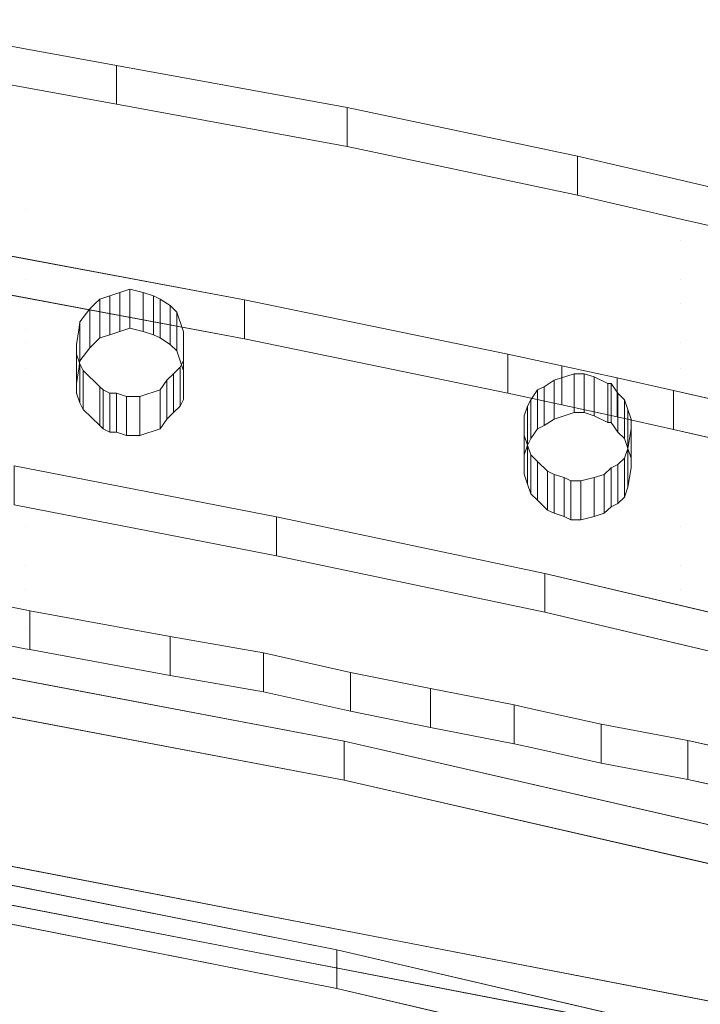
# Model space of a CAD drawing. Header units: millimetres. Extents: x -211 to 218, y -248 to 286.
# Tile 184 of 214: x 109 to 134, y 230 to 266. Entities that reach past the tile are written whole.
import ezdxf

# ---------------------------------------------------------------- set-up
doc = ezdxf.new("R2010")
doc.units = ezdxf.units.MM
doc.header["$LTSCALE"] = 25.4
doc.layers.add('None', color=7, linetype='Continuous', lineweight=9)

msp = doc.modelspace()

# ---------------------------------------------------------------- linework, layer by layer
at = {"layer": 'None', "color": 7, "linetype": 'Continuous', "lineweight": 9}
for points, invisible_edges in [([(189.18, 284.524, -413.653), (189.022, 284.523, -413.686), (107.238, 145.539, -39.513)], 10), ([(107.238, 145.539, -39.513), (107.238, 140.472, -25.177), (189.18, 284.524, -413.653)], 10), ([(192.074, 284.056, -413.215), (189.18, 284.524, -413.653), (107.238, 140.472, -25.177)], 10), ([(189.022, 284.523, -413.686), (186.282, 284.507, -414.27), (107.238, 145.539, -39.513)], 10), ([(107.238, 146.795, -43.067), (186.282, 284.507, -414.27), (183.467, 284.007, -415.049)], 9), ([(107.238, 146.795, -43.067), (107.238, 145.539, -39.513), (186.282, 284.507, -414.27)], 10), ([(102.315, 145.106, -43.776), (105.055, 146.238, -43.301), (183.467, 284.007, -415.049), (183.419, 283.989, -415.066)], 10), ([(102.315, 145.106, -43.776), (183.419, 283.989, -415.066), (182.476, 283.644, -415.393)], 9), ([(183.467, 284.007, -415.049), (105.055, 146.238, -43.301), (107.238, 146.795, -43.067)], 9), ([(107.238, 140.472, -25.177), (109.419, 138.834, -21.355), (192.074, 284.056, -413.215)], 11), ([(194.371, 283.288, -413.016), (192.074, 284.056, -413.215), (109.419, 138.834, -21.355)], 10), ([(182.476, 283.644, -415.393), (180.821, 283.039, -415.966), (102.315, 145.106, -43.776)], 10), ([(109.419, 138.834, -21.355), (109.604, 138.772, -21.339), (194.874, 283.119, -412.972), (194.371, 283.288, -413.016)], 10), ([(180.718, 282.978, -416.01), (95.769, 136.409, -25.133), (101.238, 144.504, -44.029)], 11), ([(180.718, 282.978, -416.01), (178.424, 281.631, -416.993), (95.769, 136.409, -25.133)], 10), ([(101.238, 144.504, -44.029), (180.821, 283.039, -415.966), (180.718, 282.978, -416.01)], 9), ([(101.238, 144.504, -44.029), (102.315, 145.106, -43.776), (180.821, 283.039, -415.966)], 10), ([(109.604, 138.772, -21.339), (112.22, 137.897, -21.111), (194.874, 283.119, -412.972)], 10), ([(196.82, 282.097, -412.941), (194.874, 283.119, -412.972), (112.22, 137.897, -21.111)], 10), ([(112.22, 137.897, -21.111), (114.511, 136.693, -21.074), (197.497, 281.741, -412.93), (196.82, 282.097, -412.941)], 10), ([(178.424, 281.631, -416.993), (178.227, 281.46, -417.098), (93.694, 134.606, -26.239), (93.819, 134.714, -26.172)], 10), ([(178.227, 281.46, -417.098), (176.349, 279.828, -418.099), (93.694, 134.606, -26.239)], 10), ([(178.424, 281.631, -416.993), (93.819, 134.714, -26.172), (93.865, 134.754, -26.148)], 9), ([(93.865, 134.754, -26.148), (95.769, 136.409, -25.133), (178.424, 281.631, -416.993)], 10), ([(114.511, 136.693, -21.074), (114.842, 136.519, -21.069), (197.497, 281.741, -412.93)], 10), ([(199.067, 280.561, -413.036), (197.497, 281.741, -412.93), (114.842, 136.519, -21.069), (116.677, 135.139, -21.193)], 10), ([(116.677, 135.139, -21.193), (117.208, 134.741, -21.229), (199.862, 279.963, -413.09), (199.067, 280.561, -413.036)], 10), ([(92.004, 132.461, -27.39), (93.694, 134.606, -26.239), (176.349, 279.828, -418.099), (176.255, 279.708, -418.163)], 10), ([(176.255, 279.708, -418.163), (176.065, 279.468, -418.293), (92.004, 132.461, -27.39)], 10), ([(201.072, 278.701, -413.302), (199.862, 279.963, -413.09), (117.208, 134.741, -21.229), (118.607, 133.281, -21.475)], 10), ([(176.065, 279.468, -418.293), (174.659, 277.683, -419.251), (92.004, 132.461, -27.39)], 10), ([(118.607, 133.281, -21.475), (119.244, 132.617, -21.586), (201.898, 277.84, -413.447), (201.072, 278.701, -413.302)], 10), ([(202.789, 276.537, -413.742), (201.898, 277.84, -413.447), (119.244, 132.617, -21.586), (120.256, 131.138, -21.921)], 10), ([(174.659, 277.683, -419.251), (174.343, 277.072, -419.544), (90.751, 130.04, -28.551), (90.766, 130.07, -28.537)], 10), ([(90.766, 130.07, -28.537), (92.004, 132.461, -27.39), (174.659, 277.683, -419.251)], 10), ([(174.343, 277.072, -419.544), (173.405, 275.262, -420.412), (90.751, 130.04, -28.551)], 10), ([(120.256, 131.138, -21.921), (120.888, 130.213, -22.131), (203.543, 275.435, -413.991), (202.789, 276.537, -413.742)], 10), ([(204.159, 274.098, -414.357), (203.543, 275.435, -413.991), (120.888, 130.213, -22.131)], 10), ([(90.435, 128.977, -29.012), (90.751, 130.04, -28.551), (173.405, 275.262, -420.412), (173.143, 274.378, -420.795)], 10), ([(89.972, 127.417, -29.688), (90.435, 128.977, -29.012), (173.143, 274.378, -420.795), (173.021, 273.967, -420.973)], 10), ([(173.021, 273.967, -420.973), (172.626, 272.639, -421.549), (89.972, 127.417, -29.688)], 10), ([(120.888, 130.213, -22.131), (121.027, 129.912, -22.213), (204.746, 272.823, -414.705), (204.159, 274.098, -414.357)], 10), ([(204.746, 272.823, -414.705), (121.027, 129.912, -22.213), (121.569, 128.735, -22.535)], 9), ([(121.569, 128.735, -22.535), (122.092, 127.601, -22.845), (204.746, 272.823, -414.705)], 10), ([(205.116, 271.427, -415.145), (204.746, 272.823, -414.705), (122.092, 127.601, -22.845), (122.485, 126.115, -23.313)], 10), ([(89.97, 127.399, -29.695), (89.972, 127.417, -29.688), (172.626, 272.639, -421.549), (172.511, 271.511, -421.991)], 10), ([(172.511, 271.511, -421.991), (172.345, 269.893, -422.626), (89.691, 124.67, -30.765), (89.97, 127.399, -29.695)], 10), ([(205.325, 270.639, -415.393), (205.116, 271.427, -415.145), (122.485, 126.115, -23.313)], 10), ([(122.485, 126.115, -23.313), (122.817, 124.861, -23.707), (205.472, 270.083, -415.568), (205.325, 270.639, -415.393)], 10), ([(89.915, 121.909, -31.741), (89.691, 124.67, -30.765), (172.345, 269.893, -422.626)], 10), ([(172.345, 269.893, -422.626), (172.45, 268.6, -423.083), (89.917, 121.885, -31.75), (89.915, 121.909, -31.741)], 10), ([(205.593, 268.59, -416.096), (205.472, 270.083, -415.568), (122.817, 124.861, -23.707), (122.941, 123.337, -24.246)], 10), ([(172.45, 268.6, -423.083), (172.571, 267.107, -423.61), (89.917, 121.885, -31.75)], 10), ([(122.941, 123.337, -24.246), (123.043, 122.075, -24.692), (205.698, 267.297, -416.553), (205.593, 268.59, -416.096)], 10), ([(89.993, 121.596, -31.841), (89.917, 121.885, -31.75), (172.571, 267.107, -423.61), (172.685, 266.679, -423.745)], 10), ([(205.532, 265.679, -417.187), (205.698, 267.297, -416.553), (123.043, 122.075, -24.692), (122.953, 121.193, -25.038)], 10), ([(172.685, 266.679, -423.745), (172.927, 265.763, -424.034), (89.993, 121.596, -31.841)], 10), ([(101.43, 260.812, 331.301), (107.13, 260.812, 331.301), (109.006, 265.23, 330.22), (103.903, 266.164, 329.991)], 10), ([(109.006, 263.804, 324.392), (103.903, 264.738, 324.163), (103.903, 266.164, 329.991), (109.006, 265.23, 330.22)], 8), ([(90.604, 119.289, -32.567), (89.993, 121.596, -31.841), (172.927, 265.763, -424.034)], 10), ([(172.927, 265.763, -424.034), (173.297, 264.366, -424.473), (90.642, 119.144, -32.612), (90.604, 119.289, -32.567)], 10), ([(205.417, 264.551, -417.63), (205.532, 265.679, -417.187), (122.953, 121.193, -25.038), (122.881, 120.491, -25.313)], 10), ([(107.13, 260.812, 331.301), (107.13, 259.325, 331.665), (109.006, 259.325, 331.665), (109.006, 265.23, 330.22)], 14), ([(112.351, 264.618, 330.37), (109.006, 265.23, 330.22), (109.006, 259.325, 331.665)], 10), ([(109.006, 265.23, 330.22), (112.351, 264.618, 330.37), (112.351, 263.192, 324.542), (109.006, 263.804, 324.392)], 8), ([(103.903, 264.738, 324.163), (109.006, 263.804, 324.392), (107.13, 259.386, 325.473), (101.43, 259.386, 325.473)], 10), ([(129.249, 261.288, 331.185), (120.8, 263.072, 330.748), (112.351, 264.618, 330.37), (109.006, 259.325, 331.665)], 12), ([(205.051, 263.318, -418.164), (205.417, 264.551, -417.63), (122.762, 119.329, -25.769)], 10), ([(122.881, 120.491, -25.313), (122.762, 119.329, -25.769), (205.417, 264.551, -417.63)], 10), ([(91.846, 116.532, -33.327), (90.642, 119.144, -32.612), (173.297, 264.366, -424.473), (173.884, 263.091, -424.822)], 10), ([(109.006, 263.804, 324.392), (109.006, 257.899, 325.837), (107.13, 257.899, 325.837), (107.13, 259.386, 325.473)], 11), ([(109.006, 257.899, 325.837), (109.006, 263.804, 324.392), (112.351, 263.192, 324.542)], 9), ([(173.884, 263.091, -424.822), (174.5, 261.754, -425.187), (91.846, 116.532, -33.327)], 10), ([(109.006, 257.899, 325.837), (112.351, 263.192, 324.542), (120.8, 261.646, 324.92), (129.249, 259.862, 325.356)], 9), ([(122.762, 119.329, -25.769), (122.275, 117.686, -26.481), (204.901, 262.812, -418.383), (205.051, 263.318, -418.164)], 10), ([(122.275, 117.686, -26.481), (121.983, 116.705, -26.906), (204.638, 261.927, -418.766), (204.901, 262.812, -418.383)], 10), ([(93.135, 114.648, -33.753), (91.846, 116.532, -33.327), (174.5, 261.754, -425.187), (175.254, 260.652, -425.437)], 10), ([(203.701, 260.117, -419.635), (204.638, 261.927, -418.766), (121.983, 116.705, -26.906), (121.123, 115.043, -27.703)], 10), ([(109.006, 259.325, 331.665), (133.036, 259.325, 331.665), (133.036, 260.41, 331.399), (129.249, 261.288, 331.185)], 11), ([(133.036, 258.984, 325.571), (129.249, 259.862, 325.356), (129.249, 261.288, 331.185), (133.036, 260.41, 331.399)], 8), ([(175.254, 260.652, -425.437), (176.145, 259.35, -425.731), (93.49, 114.128, -33.871), (93.135, 114.648, -33.753)], 10), ([(133.036, 260.41, 331.399), (133.036, 259.325, 331.665), (137.716, 259.325, 331.665)], 3), ([(137.716, 257.899, 325.837), (133.036, 258.984, 325.571), (133.036, 260.41, 331.399), (137.716, 259.325, 331.665)], 10), ([(129.249, 259.862, 325.356), (133.036, 258.984, 325.571), (133.036, 257.899, 325.837), (109.006, 257.899, 325.837)], 14), ([(121.123, 115.043, -27.703), (120.865, 114.546, -27.942), (203.384, 259.506, -419.928), (203.701, 260.117, -419.635)], 10), ([(201.978, 257.722, -420.886), (203.384, 259.506, -419.928), (120.73, 114.284, -28.067), (119.467, 112.682, -28.928)], 10), ([(120.865, 114.546, -27.942), (120.73, 114.284, -28.067), (203.384, 259.506, -419.928)], 10), ([(93.49, 114.128, -33.871), (176.145, 259.35, -425.731), (135.413, 183.258, -225.354), (112.13, 142.35, -114.971)], 11), ([(107.13, 258.196, 331.941), (109.006, 258.196, 331.941), (109.006, 259.325, 331.665), (107.13, 259.325, 331.665)], 7), ([(109.006, 258.196, 331.941), (133.036, 258.196, 331.941), (133.036, 259.325, 331.665), (109.006, 259.325, 331.665)], 15), ([(133.036, 258.196, 331.941), (142.314, 258.196, 331.941), (142.314, 258.259, 331.926), (137.716, 259.325, 331.665)], 11), ([(137.716, 259.325, 331.665), (133.036, 259.325, 331.665), (133.036, 258.196, 331.941)], 11), ([(137.716, 257.899, 325.837), (133.036, 257.899, 325.837), (133.036, 258.984, 325.571)], 3), ([(107.13, 255.876, 332.509), (109.006, 255.876, 332.509), (109.006, 258.196, 331.941), (107.13, 258.196, 331.941)], 7), ([(133.036, 258.196, 331.941), (109.006, 258.196, 331.941), (112.841, 256.412, 332.378), (113.331, 256.293, 332.407)], 11), ([(109.006, 258.196, 331.941), (111.739, 256.055, 332.465), (112.106, 256.174, 332.436)], 9), ([(109.006, 258.196, 331.941), (109.006, 255.876, 332.509), (111.556, 255.876, 332.509), (111.739, 256.055, 332.465)], 11), ([(112.106, 256.174, 332.436), (112.474, 256.293, 332.407), (112.841, 256.412, 332.378), (109.006, 258.196, 331.941)], 12), ([(113.331, 256.293, 332.407), (113.698, 256.174, 332.436), (133.036, 258.196, 331.941)], 10), ([(133.036, 258.196, 331.941), (113.698, 256.174, 332.436), (113.943, 256.055, 332.465)], 9), ([(113.943, 256.055, 332.465), (114.219, 255.876, 332.509), (133.036, 255.876, 332.509), (133.036, 258.196, 331.941)], 14), ([(133.036, 255.876, 332.509), (142.314, 255.876, 332.509), (142.314, 258.196, 331.941), (133.036, 258.196, 331.941)], 15), ([(107.127, 247.933, 298.347), (117.041, 256.021, 296.368), (107.527, 257.805, 295.932)], 9), ([(107.13, 257.899, 325.837), (109.006, 257.899, 325.837), (109.006, 256.77, 326.113), (107.13, 256.77, 326.113)], 7), ([(109.006, 257.899, 325.837), (133.036, 257.899, 325.837), (133.036, 256.77, 326.113), (109.006, 256.77, 326.113)], 15), ([(201.849, 257.558, -420.974), (201.978, 257.722, -420.886), (119.467, 112.682, -28.928)], 10), ([(133.036, 256.77, 326.113), (133.036, 257.899, 325.837), (137.716, 257.899, 325.837)], 11), ([(137.716, 257.899, 325.837), (142.314, 256.833, 326.097), (142.314, 256.77, 326.113), (133.036, 256.77, 326.113)], 14), ([(199.816, 255.73, -422.08), (201.694, 257.362, -421.079), (119.04, 112.14, -29.218), (117.385, 110.701, -30.101)], 10), ([(119.467, 112.682, -28.928), (119.04, 112.14, -29.218), (201.694, 257.362, -421.079), (201.849, 257.558, -420.974)], 10), ([(107.13, 256.77, 326.113), (109.006, 256.77, 326.113), (109.006, 254.45, 326.681), (107.13, 254.45, 326.681)], 7), ([(109.006, 256.77, 326.113), (112.841, 254.986, 326.55), (112.474, 254.867, 326.579), (112.106, 254.748, 326.608)], 9), ([(112.106, 254.748, 326.608), (111.739, 254.629, 326.637), (109.006, 256.77, 326.113)], 10), ([(113.331, 254.867, 326.579), (112.841, 254.986, 326.55), (109.006, 256.77, 326.113), (133.036, 256.77, 326.113)], 14), ([(111.739, 254.629, 326.637), (111.556, 254.45, 326.681), (109.006, 254.45, 326.681), (109.006, 256.77, 326.113)], 14), ([(133.036, 256.77, 326.113), (113.698, 254.748, 326.608), (113.331, 254.867, 326.579)], 9), ([(113.943, 254.629, 326.637), (113.698, 254.748, 326.608), (133.036, 256.77, 326.113)], 10), ([(133.036, 256.77, 326.113), (133.036, 254.45, 326.681), (114.219, 254.45, 326.681), (113.943, 254.629, 326.637)], 11), ([(133.036, 256.77, 326.113), (142.314, 256.77, 326.113), (142.314, 254.45, 326.681), (133.036, 254.45, 326.681)], 15), ([(107.527, 256.379, 290.103), (117.041, 254.595, 290.54), (107.127, 246.507, 292.519)], 10), ([(134.86, 241.297, 299.971), (117.041, 256.021, 296.368), (107.127, 247.933, 298.347), (107.405, 235.481, 301.394)], 15), ([(107.13, 254.925, 332.741), (109.006, 254.925, 332.741), (109.006, 255.876, 332.509), (107.13, 255.876, 332.509)], 7), ([(109.006, 255.876, 332.509), (111.004, 255.222, 332.669), (111.372, 255.698, 332.552)], 9), ([(109.006, 255.876, 332.509), (109.006, 254.925, 332.741), (110.961, 254.925, 332.741), (111.004, 255.222, 332.669)], 11), ([(111.372, 255.698, 332.552), (111.556, 255.876, 332.509), (109.006, 255.876, 332.509)], 10), ([(111.556, 255.876, 332.509), (111.372, 255.698, 332.552), (111.372, 254.272, 326.724), (111.556, 254.45, 326.681)], 8), ([(111.556, 254.45, 326.681), (111.739, 254.629, 326.637), (111.739, 256.055, 332.465), (111.556, 255.876, 332.509)], 8), ([(114.219, 255.876, 332.509), (113.943, 256.055, 332.465), (113.943, 254.629, 326.637), (114.219, 254.45, 326.681)], 8), ([(133.036, 255.876, 332.509), (114.219, 255.876, 332.509), (114.311, 255.817, 332.523)], 9), ([(114.219, 254.45, 326.681), (114.311, 254.391, 326.695), (114.311, 255.817, 332.523), (114.219, 255.876, 332.509)], 8), ([(114.311, 255.817, 332.523), (114.555, 255.579, 332.581), (133.036, 255.876, 332.509)], 10), ([(114.555, 255.579, 332.581), (114.78, 254.925, 332.741), (133.036, 254.925, 332.741), (133.036, 255.876, 332.509)], 14), ([(128.673, 253.607, 296.959), (126.689, 254.035, 296.854), (117.041, 256.021, 296.368), (134.86, 241.297, 299.971)], 12), ([(133.036, 254.925, 332.741), (142.314, 254.925, 332.741), (142.314, 255.876, 332.509), (133.036, 255.876, 332.509)], 15), ([(114.78, 254.925, 332.741), (114.555, 255.579, 332.581), (114.555, 254.153, 326.753), (114.78, 253.499, 326.913)], 8), ([(197.326, 254.212, -423.168), (199.619, 255.558, -422.185), (116.965, 110.336, -30.324), (115.765, 109.632, -30.839)], 10), ([(117.385, 110.701, -30.101), (116.965, 110.336, -30.324), (199.619, 255.558, -422.185), (199.816, 255.73, -422.08)], 10), ([(110.961, 253.499, 326.913), (111.004, 253.796, 326.841), (111.004, 255.222, 332.669), (110.961, 254.925, 332.741)], 8), ([(109.006, 247.729, 334.502), (109.006, 254.925, 332.741), (107.13, 254.925, 332.741), (107.13, 251.773, 333.513)], 11), ([(109.006, 254.925, 332.741), (110.882, 254.033, 332.96), (110.882, 254.389, 332.872)], 9), ([(111.004, 253.676, 333.047), (110.882, 254.033, 332.96), (109.006, 254.925, 332.741), (109.006, 247.729, 334.502)], 14), ([(110.882, 254.389, 332.872), (110.961, 254.925, 332.741), (109.006, 254.925, 332.741)], 10), ([(110.961, 254.925, 332.741), (110.882, 254.389, 332.872), (110.882, 252.963, 327.044), (110.961, 253.499, 326.913)], 8), ([(114.78, 254.925, 332.741), (127.412, 252.13, 333.425), (127.534, 252.368, 333.367)], 9), ([(114.78, 254.925, 332.741), (114.8, 254.865, 332.756), (127.29, 251.773, 333.513), (127.412, 252.13, 333.425)], 10), ([(114.78, 254.925, 332.741), (127.779, 252.725, 333.28), (128.024, 252.844, 333.251), (128.391, 253.081, 333.193)], 9), ([(128.391, 253.081, 333.193), (129.126, 253.319, 333.134), (114.78, 254.925, 332.741)], 10), ([(127.534, 252.368, 333.367), (127.779, 252.725, 333.28), (114.78, 254.925, 332.741)], 10), ([(129.126, 253.319, 333.134), (129.494, 253.319, 333.134), (133.036, 254.925, 332.741), (114.78, 254.925, 332.741)], 14), ([(114.78, 253.499, 326.913), (114.8, 253.439, 326.928), (114.8, 254.865, 332.756), (114.78, 254.925, 332.741)], 8), ([(114.8, 254.865, 332.756), (127.29, 251.059, 333.687), (127.29, 251.773, 333.513)], 9), ([(114.8, 254.865, 332.756), (114.8, 253.795, 333.018), (127.29, 251.059, 333.687)], 10), ([(133.036, 254.925, 332.741), (129.494, 253.319, 333.134), (129.861, 253.2, 333.163)], 9), ([(129.861, 253.2, 333.163), (130.351, 252.962, 333.222), (130.473, 252.962, 333.222), (133.036, 254.925, 332.741)], 12), ([(133.036, 254.925, 332.741), (130.473, 252.962, 333.222), (130.718, 252.606, 333.309), (130.963, 252.368, 333.367)], 9), ([(133.036, 254.925, 332.741), (130.963, 252.368, 333.367), (131.085, 252.011, 333.455), (131.208, 251.654, 333.542)], 9), ([(133.036, 247.729, 334.502), (133.036, 254.925, 332.741), (131.208, 251.654, 333.542), (131.208, 251.297, 333.629)], 11), ([(133.036, 254.925, 332.741), (133.036, 247.729, 334.502), (134.864, 247.729, 334.502), (134.864, 254.389, 332.872)], 11), ([(134.864, 254.389, 332.872), (140.564, 254.389, 332.872), (142.314, 254.925, 332.741), (133.036, 254.925, 332.741)], 14), ([(107.405, 234.055, 295.566), (107.127, 246.507, 292.519), (117.041, 254.595, 290.54), (134.86, 239.871, 294.143)], 15), ([(107.13, 254.45, 326.681), (109.006, 254.45, 326.681), (109.006, 253.499, 326.913), (107.13, 253.499, 326.913)], 7), ([(109.006, 254.45, 326.681), (111.556, 254.45, 326.681), (111.372, 254.272, 326.724)], 9), ([(111.372, 254.272, 326.724), (111.004, 253.796, 326.841), (109.006, 254.45, 326.681)], 10), ([(111.004, 253.796, 326.841), (110.961, 253.499, 326.913), (109.006, 253.499, 326.913), (109.006, 254.45, 326.681)], 14), ([(114.311, 254.391, 326.695), (114.219, 254.45, 326.681), (133.036, 254.45, 326.681)], 10), ([(133.036, 254.45, 326.681), (114.555, 254.153, 326.753), (114.311, 254.391, 326.695)], 9), ([(133.036, 254.45, 326.681), (133.036, 253.499, 326.913), (114.78, 253.499, 326.913), (114.555, 254.153, 326.753)], 11), ([(134.86, 239.871, 294.143), (117.041, 254.595, 290.54), (126.689, 252.609, 291.026), (128.673, 252.181, 291.131)], 9), ([(133.036, 254.45, 326.681), (142.314, 254.45, 326.681), (142.314, 253.499, 326.913), (133.036, 253.499, 326.913)], 15), ([(107.238, 116.155, -55.941), (105.016, 116.758, -55.688), (183.169, 254.07, -426.206)], 10), ([(183.169, 254.07, -426.206), (105.016, 116.758, -55.688), (116.196, 139.44, -115.192), (139.479, 180.348, -225.575)], 11), ([(107.238, 116.155, -55.941), (183.169, 254.07, -426.206), (183.673, 253.902, -426.163)], 9), ([(114.978, 109.17, -31.176), (114.568, 108.929, -31.352), (197.222, 254.151, -423.212), (197.326, 254.212, -423.168)], 10), ([(195.684, 253.588, -423.745), (197.222, 254.151, -423.212), (114.568, 108.929, -31.352)], 10), ([(115.765, 109.632, -30.839), (114.978, 109.17, -31.176), (197.326, 254.212, -423.168)], 10), ([(183.673, 253.902, -426.163), (107.238, 114.863, -52.626), (107.238, 116.155, -55.941)], 9), ([(183.673, 253.902, -426.163), (185.97, 253.133, -425.963), (107.238, 114.863, -52.626)], 10), ([(109.006, 247.729, 334.502), (111.127, 253.438, 333.105), (111.004, 253.676, 333.047)], 9), ([(127.412, 250.703, 333.775), (127.29, 251.059, 333.687), (114.8, 253.795, 333.018), (114.678, 253.557, 333.076)], 10), ([(107.13, 250.347, 327.685), (107.13, 253.499, 326.913), (109.006, 253.499, 326.913), (109.006, 246.303, 328.674)], 14), ([(109.006, 246.303, 328.674), (109.006, 253.499, 326.913), (110.882, 252.607, 327.132), (111.004, 252.25, 327.219)], 11), ([(109.006, 253.499, 326.913), (110.961, 253.499, 326.913), (110.882, 252.963, 327.044)], 9), ([(110.882, 252.963, 327.044), (110.882, 252.607, 327.132), (109.006, 253.499, 326.913)], 10), ([(109.006, 247.729, 334.502), (111.861, 252.725, 333.28), (111.739, 252.844, 333.251), (111.127, 253.438, 333.105)], 9), ([(114.568, 108.929, -31.352), (112.36, 108.121, -32.117), (194.625, 253.2, -424.112), (195.684, 253.588, -423.745)], 10), ([(114.433, 253.319, 333.134), (114.188, 253.081, 333.193), (113.943, 252.725, 333.28), (127.534, 250.346, 333.862)], 12), ([(127.534, 250.346, 333.862), (114.678, 253.557, 333.076), (114.433, 253.319, 333.134)], 9), ([(114.678, 253.557, 333.076), (127.534, 250.346, 333.862), (127.412, 250.703, 333.775)], 9), ([(114.8, 253.439, 326.928), (114.78, 253.499, 326.913), (127.779, 251.299, 327.452)], 10), ([(114.78, 253.499, 326.913), (129.126, 251.893, 327.306), (128.391, 251.655, 327.364)], 9), ([(114.78, 253.499, 326.913), (133.036, 253.499, 326.913), (129.494, 251.893, 327.306), (129.126, 251.893, 327.306)], 11), ([(128.391, 251.655, 327.364), (128.024, 251.418, 327.423), (127.779, 251.299, 327.452), (114.78, 253.499, 326.913)], 12), ([(114.8, 253.439, 326.928), (127.779, 251.299, 327.452), (127.534, 250.942, 327.539)], 9), ([(127.534, 250.942, 327.539), (127.412, 250.704, 327.597), (114.8, 253.439, 326.928)], 10), ([(127.412, 250.704, 327.597), (127.29, 250.347, 327.685), (114.8, 252.369, 327.19), (114.8, 253.439, 326.928)], 10), ([(132.763, 252.703, 297.18), (130.694, 253.167, 297.066), (128.673, 253.607, 296.959), (134.86, 241.297, 299.971)], 12), ([(129.861, 251.774, 327.335), (129.494, 251.893, 327.306), (133.036, 253.499, 326.913)], 10), ([(133.036, 253.499, 326.913), (130.473, 251.536, 327.394), (130.351, 251.536, 327.394), (129.861, 251.774, 327.335)], 9), ([(130.963, 250.942, 327.539), (130.473, 251.536, 327.394), (133.036, 253.499, 326.913)], 11), ([(131.208, 250.228, 327.714), (131.085, 250.585, 327.626), (130.963, 250.942, 327.539), (133.036, 253.499, 326.913)], 12), ([(131.208, 249.871, 327.801), (131.208, 250.228, 327.714), (133.036, 253.499, 326.913), (133.036, 246.303, 328.674)], 14), ([(133.036, 253.499, 326.913), (142.314, 253.499, 326.913), (140.564, 252.963, 327.044), (134.864, 252.963, 327.044)], 11), ([(134.864, 252.963, 327.044), (134.864, 246.303, 328.674), (133.036, 246.303, 328.674), (133.036, 253.499, 326.913)], 14), ([(107.238, 114.863, -52.626), (185.97, 253.133, -425.963), (188.863, 252.666, -425.526)], 9), ([(191.761, 252.683, -424.908), (194.576, 253.183, -424.129), (111.921, 107.96, -32.269), (109.636, 107.554, -32.901)], 10), ([(112.36, 108.121, -32.117), (111.921, 107.96, -32.269), (194.576, 253.183, -424.129), (194.625, 253.2, -424.112)], 10), ([(189.022, 252.667, -425.492), (109.107, 107.46, -33.048), (107.238, 109.346, -38.473)], 11), ([(107.238, 109.346, -38.473), (188.863, 252.666, -425.526), (189.022, 252.667, -425.492)], 9), ([(188.863, 252.666, -425.526), (107.238, 109.346, -38.473), (107.238, 114.863, -52.626)], 9), ([(109.006, 247.729, 334.502), (133.036, 247.729, 334.502), (113.943, 252.725, 333.28), (113.208, 252.487, 333.338)], 11), ([(109.006, 247.729, 334.502), (112.106, 252.606, 333.309), (111.861, 252.725, 333.28)], 9), ([(112.719, 252.487, 333.338), (112.351, 252.606, 333.309), (112.106, 252.606, 333.309), (109.006, 247.729, 334.502)], 12), ([(189.022, 252.667, -425.492), (191.761, 252.683, -424.908), (109.107, 107.46, -33.048)], 10), ([(109.636, 107.554, -32.901), (109.107, 107.46, -33.048), (191.761, 252.683, -424.908)], 10), ([(113.943, 252.725, 333.28), (133.036, 247.729, 334.502), (129.004, 249.394, 334.095)], 11), ([(129.004, 249.394, 334.095), (128.759, 249.513, 334.066), (128.391, 249.632, 334.037), (113.943, 252.725, 333.28)], 12), ([(128.391, 249.632, 334.037), (128.147, 249.751, 334.007), (113.943, 252.725, 333.28)], 10), ([(128.147, 249.751, 334.007), (127.779, 250.108, 333.92), (127.534, 250.346, 333.862), (113.943, 252.725, 333.28)], 12), ([(136.999, 251.728, 297.419), (134.857, 252.227, 297.296), (132.763, 252.703, 297.18), (134.86, 241.297, 299.971)], 12), ([(113.208, 252.487, 333.338), (112.719, 252.487, 333.338), (109.006, 247.729, 334.502)], 10), ([(111.004, 252.25, 327.219), (111.127, 252.012, 327.277), (109.006, 246.303, 328.674)], 10), ([(114.678, 252.131, 327.248), (114.8, 252.369, 327.19), (127.29, 249.633, 327.859), (127.412, 249.277, 327.946)], 10), ([(127.29, 250.347, 327.685), (127.29, 249.633, 327.859), (114.8, 252.369, 327.19)], 10), ([(111.127, 252.012, 327.277), (111.739, 251.418, 327.423), (111.861, 251.299, 327.452), (109.006, 246.303, 328.674)], 12), ([(127.534, 248.92, 328.034), (113.943, 251.299, 327.452), (114.188, 251.655, 327.364), (114.433, 251.893, 327.306)], 9), ([(114.433, 251.893, 327.306), (114.678, 252.131, 327.248), (127.534, 248.92, 328.034)], 10), ([(127.412, 249.277, 327.946), (127.534, 248.92, 328.034), (114.678, 252.131, 327.248)], 10), ([(134.86, 239.871, 294.143), (128.673, 252.181, 291.131), (130.694, 251.741, 291.238), (132.763, 251.277, 291.352)], 9), ([(107.13, 251.773, 333.513), (101.43, 251.773, 333.513), (99.544, 247.729, 334.502), (109.006, 247.729, 334.502)], 14), ([(130.963, 250.942, 327.539), (130.718, 251.18, 327.481), (130.473, 251.536, 327.394)], 8), ([(111.861, 251.299, 327.452), (112.106, 251.18, 327.481), (109.006, 246.303, 328.674)], 10), ([(113.208, 251.061, 327.51), (113.943, 251.299, 327.452), (133.036, 246.303, 328.674), (109.006, 246.303, 328.674)], 14), ([(109.006, 246.303, 328.674), (112.106, 251.18, 327.481), (112.351, 251.18, 327.481), (112.719, 251.061, 327.51)], 9), ([(113.943, 251.299, 327.452), (128.147, 248.325, 328.179), (128.391, 248.206, 328.208)], 9), ([(128.391, 248.206, 328.208), (133.036, 246.303, 328.674), (113.943, 251.299, 327.452)], 11), ([(113.943, 251.299, 327.452), (127.534, 248.92, 328.034), (127.779, 248.682, 328.092), (128.147, 248.325, 328.179)], 9), ([(133.036, 247.729, 334.502), (131.208, 251.297, 333.629), (131.085, 250.584, 333.804)], 9), ([(134.86, 239.871, 294.143), (132.763, 251.277, 291.352), (134.857, 250.801, 291.468), (136.999, 250.302, 291.59)], 9), ([(112.719, 251.061, 327.51), (113.208, 251.061, 327.51), (109.006, 246.303, 328.674)], 10), ([(131.085, 250.584, 333.804), (130.963, 250.227, 333.891), (133.036, 247.729, 334.502)], 10), ([(109.006, 246.303, 328.674), (99.544, 246.303, 328.674), (101.43, 250.347, 327.685), (107.13, 250.347, 327.685)], 11), ([(133.036, 247.729, 334.502), (130.963, 250.227, 333.891), (130.718, 249.989, 333.949)], 9), ([(107.127, 240.356, 264.128), (118.216, 248.075, 262.239), (108.592, 249.942, 261.782)], 9), ([(130.718, 249.989, 333.949), (130.473, 249.87, 333.978), (130.228, 249.632, 334.037), (133.036, 247.729, 334.502)], 12), ([(131.085, 249.158, 327.976), (131.208, 249.871, 327.801), (133.036, 246.303, 328.674)], 10), ([(133.036, 247.729, 334.502), (129.371, 249.394, 334.095), (129.004, 249.394, 334.095)], 9), ([(129.861, 249.513, 334.066), (129.371, 249.394, 334.095), (133.036, 247.729, 334.502)], 10), ([(133.036, 247.729, 334.502), (130.228, 249.632, 334.037), (129.861, 249.513, 334.066)], 9), ([(133.036, 246.303, 328.674), (130.963, 248.801, 328.063), (131.085, 249.158, 327.976)], 9), ([(130.718, 248.563, 328.121), (130.963, 248.801, 328.063), (133.036, 246.303, 328.674)], 10), ([(108.592, 248.516, 255.954), (118.216, 246.649, 256.411), (107.127, 238.93, 258.3)], 10), ([(133.036, 246.303, 328.674), (130.228, 248.206, 328.208), (130.473, 248.444, 328.15), (130.718, 248.563, 328.121)], 9), ([(134.86, 233.577, 265.786), (118.216, 248.075, 262.239), (107.127, 240.356, 264.128), (107.405, 226.167, 267.6)], 15), ([(128.049, 246.005, 262.745), (118.216, 248.075, 262.239), (134.86, 233.577, 265.786)], 10), ([(128.391, 248.206, 328.208), (129.004, 247.968, 328.267), (133.036, 246.303, 328.674)], 11), ([(128.391, 248.206, 328.208), (128.759, 248.087, 328.238), (129.004, 247.968, 328.267)], 8), ([(133.036, 246.303, 328.674), (129.004, 247.968, 328.267), (129.371, 247.968, 328.267)], 9), ([(133.036, 246.303, 328.674), (129.371, 247.968, 328.267), (129.861, 248.087, 328.238)], 9), ([(129.861, 248.087, 328.238), (130.228, 248.206, 328.208), (133.036, 246.303, 328.674)], 10), ([(100.352, 246.064, 334.909), (103.168, 245.707, 334.997), (109.006, 247.729, 334.502), (99.544, 247.729, 334.502)], 14), ([(103.168, 245.707, 334.997), (105.005, 245.41, 335.07), (109.006, 245.41, 335.07), (109.006, 247.729, 334.502)], 14), ([(109.006, 245.41, 335.07), (133.036, 245.41, 335.07), (133.036, 247.729, 334.502), (109.006, 247.729, 334.502)], 15), ([(134.864, 247.729, 334.502), (133.036, 247.729, 334.502), (133.036, 245.41, 335.07), (134.864, 245.41, 335.07)], 7), ([(107.405, 224.741, 261.771), (107.127, 238.93, 258.3), (118.216, 246.649, 256.411), (134.86, 232.151, 259.958)], 15), ([(134.86, 232.151, 259.958), (118.216, 246.649, 256.411), (128.049, 244.579, 256.917)], 9), ([(99.544, 246.303, 328.674), (109.006, 246.303, 328.674), (103.168, 244.281, 329.169), (100.352, 244.638, 329.081)], 11), ([(109.006, 246.303, 328.674), (109.006, 243.984, 329.242), (105.005, 243.984, 329.242), (103.168, 244.281, 329.169)], 11), ([(109.006, 246.303, 328.674), (133.036, 246.303, 328.674), (133.036, 243.984, 329.242), (109.006, 243.984, 329.242)], 15), ([(134.864, 243.984, 329.242), (133.036, 243.984, 329.242), (133.036, 246.303, 328.674), (134.864, 246.303, 328.674)], 7), ([(134.86, 233.577, 265.786), (140.56, 233.577, 265.786), (145.975, 241.771, 263.781), (128.049, 246.005, 262.745)], 10), ([(109.006, 245.41, 335.07), (105.005, 245.41, 335.07), (106.107, 245.232, 335.113)], 9), ([(106.107, 245.232, 335.113), (109.006, 244.668, 335.251), (109.006, 245.41, 335.07)], 10), ([(133.036, 245.41, 335.07), (109.006, 245.41, 335.07), (109.168, 244.637, 335.259), (114.311, 243.685, 335.492)], 11), ([(109.006, 245.41, 335.07), (109.006, 244.668, 335.251), (109.168, 244.637, 335.259)], 9), ([(114.311, 243.685, 335.492), (117.739, 243.091, 335.637), (133.036, 245.41, 335.07)], 10), ([(133.036, 245.41, 335.07), (117.739, 243.091, 335.637), (120.922, 242.377, 335.812), (123.861, 241.783, 335.957)], 9), ([(123.861, 241.783, 335.957), (126.922, 241.188, 336.103), (133.036, 245.41, 335.07)], 10), ([(126.922, 241.188, 336.103), (127.719, 241.009, 336.146), (133.036, 241.009, 336.146), (133.036, 245.41, 335.07)], 14), ([(134.864, 245.351, 335.084), (134.864, 245.41, 335.07), (133.036, 245.41, 335.07), (133.036, 241.009, 336.146)], 14), ([(133.036, 241.009, 336.146), (142.314, 241.009, 336.146), (140.564, 245.351, 335.084), (134.864, 245.351, 335.084)], 11), ([(109.006, 244.668, 335.251), (106.107, 245.232, 335.113), (106.107, 243.806, 329.285), (109.006, 243.242, 329.423)], 8), ([(109.006, 243.242, 329.423), (109.168, 243.211, 329.431), (109.168, 244.637, 335.259), (109.006, 244.668, 335.251)], 8), ([(128.049, 244.579, 256.917), (145.975, 240.345, 257.953), (140.56, 232.151, 259.958), (134.86, 232.151, 259.958)], 10), ([(120.69, 239.853, 228.175), (97.842, 244.182, 227.116), (101.427, 232.658, 229.936), (107.127, 232.658, 229.936)], 10), ([(106.107, 243.806, 329.285), (105.005, 243.984, 329.242), (109.006, 243.984, 329.242)], 10), ([(109.006, 243.984, 329.242), (109.006, 243.242, 329.423), (106.107, 243.806, 329.285)], 9), ([(114.311, 242.259, 329.664), (109.168, 243.211, 329.431), (109.006, 243.984, 329.242), (133.036, 243.984, 329.242)], 14), ([(109.168, 243.211, 329.431), (109.006, 243.242, 329.423), (109.006, 243.984, 329.242)], 10), ([(133.036, 243.984, 329.242), (117.739, 241.665, 329.809), (114.311, 242.259, 329.664)], 9), ([(123.861, 240.356, 330.129), (120.922, 240.951, 329.984), (117.739, 241.665, 329.809), (133.036, 243.984, 329.242)], 12), ([(133.036, 243.984, 329.242), (126.922, 239.762, 330.275), (123.861, 240.356, 330.129)], 9), ([(133.036, 243.984, 329.242), (133.036, 239.583, 330.318), (127.719, 239.583, 330.318), (126.922, 239.762, 330.275)], 11), ([(133.036, 239.583, 330.318), (133.036, 243.984, 329.242), (134.864, 243.984, 329.242), (134.864, 243.925, 329.256)], 11), ([(134.864, 243.925, 329.256), (140.564, 243.925, 329.256), (142.314, 239.583, 330.318), (133.036, 239.583, 330.318)], 14), ([(97.842, 242.756, 221.288), (120.69, 238.427, 222.347), (107.127, 231.232, 224.108), (101.427, 231.232, 224.108)], 10), ([(107.405, 235.481, 301.394), (134.587, 230.236, 302.677), (134.86, 241.297, 299.971)], 10), ([(127.719, 241.009, 336.146), (126.922, 241.188, 336.103), (126.922, 239.762, 330.275), (127.719, 239.583, 330.318)], 8), ([(133.036, 239.927, 336.411), (133.036, 241.009, 336.146), (127.719, 241.009, 336.146), (130.106, 240.474, 336.277)], 3), ([(127.719, 239.583, 330.318), (130.106, 239.048, 330.449), (130.106, 240.474, 336.277), (127.719, 241.009, 336.146)], 8), ([(133.036, 241.009, 336.146), (133.036, 239.927, 336.411), (133.289, 239.879, 336.423)], 9), ([(133.289, 239.879, 336.423), (138.677, 238.69, 336.714), (142.314, 241.009, 336.146), (133.036, 241.009, 336.146)], 14), ([(133.036, 239.927, 336.411), (130.106, 240.474, 336.277), (130.106, 239.048, 330.449), (133.036, 238.501, 330.583)], 8), ([(133.036, 238.501, 330.583), (133.289, 238.453, 330.595), (133.289, 239.879, 336.423), (133.036, 239.927, 336.411)], 8), ([(134.86, 225.759, 231.624), (120.69, 239.853, 228.175), (107.127, 232.658, 229.936), (107.405, 216.827, 233.809)], 15), ([(134.86, 239.871, 294.143), (134.587, 228.81, 296.849), (107.405, 234.055, 295.566)], 9), ([(140.967, 235.215, 229.31), (120.69, 239.853, 228.175), (134.86, 225.759, 231.624), (140.56, 225.759, 231.624)], 10), ([(127.719, 239.583, 330.318), (133.036, 239.583, 330.318), (133.036, 238.501, 330.583), (130.106, 239.048, 330.449)], 3), ([(133.036, 239.583, 330.318), (142.314, 239.583, 330.318), (138.677, 237.264, 330.886), (133.289, 238.453, 330.595)], 11), ([(133.289, 238.453, 330.595), (133.036, 238.501, 330.583), (133.036, 239.583, 330.318)], 10), ([(107.405, 215.401, 227.981), (107.127, 231.232, 224.108), (120.69, 238.427, 222.347), (134.86, 224.333, 225.796)], 15), ([(120.69, 238.427, 222.347), (140.967, 233.789, 223.482), (140.56, 224.333, 225.796), (134.86, 224.333, 225.796)], 10), ([(101.5, 225.018, 195.73), (107.2, 225.018, 195.73), (120.42, 232.213, 193.97), (104.025, 235.46, 193.175)], 10), ([(104.025, 234.034, 187.347), (120.42, 230.787, 188.142), (107.2, 223.592, 189.902), (101.5, 223.592, 189.902)], 10), ([(107.405, 226.167, 267.6), (134.587, 221.077, 268.845), (134.86, 233.577, 265.786)], 10), ([(134.934, 217.989, 197.45), (120.42, 232.213, 193.97), (107.2, 225.018, 195.73), (107.515, 207.593, 199.994)], 15), ([(134.86, 232.151, 259.958), (134.587, 219.651, 263.017), (107.405, 224.741, 261.771)], 9), ([(141.113, 227.396, 195.148), (120.42, 232.213, 193.97), (134.934, 217.989, 197.45), (140.634, 217.989, 197.45)], 10), ([(107.515, 206.167, 194.166), (107.2, 223.592, 189.902), (120.42, 230.787, 188.142), (134.934, 216.563, 191.622)], 15), ([(120.42, 230.787, 188.142), (141.113, 225.97, 189.32), (140.634, 216.563, 191.622), (134.934, 216.563, 191.622)], 10)]:
    msp.add_3dface(points, dxfattribs=dict(at, invisible_edges=invisible_edges))
for points in [[(120.8, 263.072, 330.748), (120.8, 261.646, 324.92), (112.351, 263.192, 324.542), (112.351, 264.618, 330.37)], [(129.249, 261.288, 331.185), (129.249, 259.862, 325.356), (120.8, 261.646, 324.92), (120.8, 263.072, 330.748)], [(117.041, 256.021, 296.368), (117.041, 254.595, 290.54), (107.527, 256.379, 290.103), (107.527, 257.805, 295.932)], [(111.739, 256.055, 332.465), (111.739, 254.629, 326.637), (112.106, 254.748, 326.608), (112.106, 256.174, 332.436)], [(112.106, 256.174, 332.436), (112.106, 254.748, 326.608), (112.474, 254.867, 326.579), (112.474, 256.293, 332.407)], [(112.474, 256.293, 332.407), (112.474, 254.867, 326.579), (112.841, 254.986, 326.55), (112.841, 256.412, 332.378)], [(112.841, 256.412, 332.378), (112.841, 254.986, 326.55), (113.331, 254.867, 326.579), (113.331, 256.293, 332.407)], [(113.331, 256.293, 332.407), (113.331, 254.867, 326.579), (113.698, 254.748, 326.608), (113.698, 256.174, 332.436)], [(113.698, 256.174, 332.436), (113.698, 254.748, 326.608), (113.943, 254.629, 326.637), (113.943, 256.055, 332.465)], [(114.311, 255.817, 332.523), (114.311, 254.391, 326.695), (114.555, 254.153, 326.753), (114.555, 255.579, 332.581)], [(126.689, 254.035, 296.854), (126.689, 252.609, 291.026), (117.041, 254.595, 290.54), (117.041, 256.021, 296.368)], [(111.004, 255.222, 332.669), (111.004, 253.796, 326.841), (111.372, 254.272, 326.724), (111.372, 255.698, 332.552)], [(114.8, 254.865, 332.756), (114.8, 253.439, 326.928), (114.8, 252.369, 327.19), (114.8, 253.795, 333.018)], [(110.882, 254.033, 332.96), (110.882, 252.607, 327.132), (110.882, 252.963, 327.044), (110.882, 254.389, 332.872)], [(111.004, 253.676, 333.047), (111.004, 252.25, 327.219), (110.882, 252.607, 327.132), (110.882, 254.033, 332.96)], [(128.673, 253.607, 296.959), (128.673, 252.181, 291.131), (126.689, 252.609, 291.026), (126.689, 254.035, 296.854)], [(111.127, 253.438, 333.105), (111.127, 252.012, 327.277), (111.004, 252.25, 327.219), (111.004, 253.676, 333.047)], [(114.8, 253.795, 333.018), (114.8, 252.369, 327.19), (114.678, 252.131, 327.248), (114.678, 253.557, 333.076)], [(111.739, 252.844, 333.251), (111.739, 251.418, 327.423), (111.127, 252.012, 327.277), (111.127, 253.438, 333.105)], [(114.433, 253.319, 333.134), (114.433, 251.893, 327.306), (114.188, 251.655, 327.364), (114.188, 253.081, 333.193)], [(114.678, 253.557, 333.076), (114.678, 252.131, 327.248), (114.433, 251.893, 327.306), (114.433, 253.319, 333.134)], [(128.391, 253.081, 333.193), (128.391, 251.655, 327.364), (129.126, 251.893, 327.306), (129.126, 253.319, 333.134)], [(130.694, 253.167, 297.066), (130.694, 251.741, 291.238), (128.673, 252.181, 291.131), (128.673, 253.607, 296.959)], [(129.126, 253.319, 333.134), (129.126, 251.893, 327.306), (129.494, 251.893, 327.306), (129.494, 253.319, 333.134)], [(129.494, 253.319, 333.134), (129.494, 251.893, 327.306), (129.861, 251.774, 327.335), (129.861, 253.2, 333.163)], [(114.188, 253.081, 333.193), (114.188, 251.655, 327.364), (113.943, 251.299, 327.452), (113.943, 252.725, 333.28)], [(128.024, 252.844, 333.251), (128.024, 251.418, 327.423), (128.391, 251.655, 327.364), (128.391, 253.081, 333.193)], [(129.861, 253.2, 333.163), (129.861, 251.774, 327.335), (130.351, 251.536, 327.394), (130.351, 252.962, 333.222)], [(130.351, 252.962, 333.222), (130.351, 251.536, 327.394), (130.473, 251.536, 327.394), (130.473, 252.962, 333.222)], [(130.473, 252.962, 333.222), (130.473, 251.536, 327.394), (130.718, 251.18, 327.481), (130.718, 252.606, 333.309)], [(132.763, 252.703, 297.18), (132.763, 251.277, 291.352), (130.694, 251.741, 291.238), (130.694, 253.167, 297.066)], [(111.861, 252.725, 333.28), (111.861, 251.299, 327.452), (111.739, 251.418, 327.423), (111.739, 252.844, 333.251)], [(112.106, 252.606, 333.309), (112.106, 251.18, 327.481), (111.861, 251.299, 327.452), (111.861, 252.725, 333.28)], [(112.351, 252.606, 333.309), (112.351, 251.18, 327.481), (112.106, 251.18, 327.481), (112.106, 252.606, 333.309)], [(112.719, 252.487, 333.338), (112.719, 251.061, 327.51), (112.351, 251.18, 327.481), (112.351, 252.606, 333.309)], [(113.943, 252.725, 333.28), (113.943, 251.299, 327.452), (113.208, 251.061, 327.51), (113.208, 252.487, 333.338)], [(127.534, 252.368, 333.367), (127.534, 250.942, 327.539), (127.779, 251.299, 327.452), (127.779, 252.725, 333.28)], [(127.779, 252.725, 333.28), (127.779, 251.299, 327.452), (128.024, 251.418, 327.423), (128.024, 252.844, 333.251)], [(130.718, 252.606, 333.309), (130.718, 251.18, 327.481), (130.963, 250.942, 327.539), (130.963, 252.368, 333.367)], [(134.857, 252.227, 297.296), (134.857, 250.801, 291.468), (132.763, 251.277, 291.352), (132.763, 252.703, 297.18)], [(113.208, 252.487, 333.338), (113.208, 251.061, 327.51), (112.719, 251.061, 327.51), (112.719, 252.487, 333.338)], [(127.412, 252.13, 333.425), (127.412, 250.704, 327.597), (127.534, 250.942, 327.539), (127.534, 252.368, 333.367)], [(130.963, 252.368, 333.367), (130.963, 250.942, 327.539), (131.085, 250.585, 327.626), (131.085, 252.011, 333.455)], [(127.29, 251.773, 333.513), (127.29, 250.347, 327.685), (127.412, 250.704, 327.597), (127.412, 252.13, 333.425)], [(131.085, 252.011, 333.455), (131.085, 250.585, 327.626), (131.208, 250.228, 327.714), (131.208, 251.654, 333.542)], [(127.29, 251.059, 333.687), (127.29, 249.633, 327.859), (127.29, 250.347, 327.685), (127.29, 251.773, 333.513)], [(131.208, 251.654, 333.542), (131.208, 250.228, 327.714), (131.208, 249.871, 327.801), (131.208, 251.297, 333.629)], [(131.208, 251.297, 333.629), (131.208, 249.871, 327.801), (131.085, 249.158, 327.976), (131.085, 250.584, 333.804)], [(127.412, 250.703, 333.775), (127.412, 249.277, 327.946), (127.29, 249.633, 327.859), (127.29, 251.059, 333.687)], [(127.534, 250.346, 333.862), (127.534, 248.92, 328.034), (127.412, 249.277, 327.946), (127.412, 250.703, 333.775)], [(131.085, 250.584, 333.804), (131.085, 249.158, 327.976), (130.963, 248.801, 328.063), (130.963, 250.227, 333.891)], [(127.779, 250.108, 333.92), (127.779, 248.682, 328.092), (127.534, 248.92, 328.034), (127.534, 250.346, 333.862)], [(128.147, 249.751, 334.007), (128.147, 248.325, 328.179), (127.779, 248.682, 328.092), (127.779, 250.108, 333.92)], [(130.963, 250.227, 333.891), (130.963, 248.801, 328.063), (130.718, 248.563, 328.121), (130.718, 249.989, 333.949)], [(118.216, 248.075, 262.239), (118.216, 246.649, 256.411), (108.592, 248.516, 255.954), (108.592, 249.942, 261.782)], [(128.391, 249.632, 334.037), (128.391, 248.206, 328.208), (128.147, 248.325, 328.179), (128.147, 249.751, 334.007)], [(130.473, 249.87, 333.978), (130.473, 248.444, 328.15), (130.228, 248.206, 328.208), (130.228, 249.632, 334.037)], [(130.718, 249.989, 333.949), (130.718, 248.563, 328.121), (130.473, 248.444, 328.15), (130.473, 249.87, 333.978)], [(128.759, 249.513, 334.066), (128.759, 248.087, 328.238), (128.391, 248.206, 328.208), (128.391, 249.632, 334.037)], [(129.004, 249.394, 334.095), (129.004, 247.968, 328.267), (128.759, 248.087, 328.238), (128.759, 249.513, 334.066)], [(129.371, 249.394, 334.095), (129.371, 247.968, 328.267), (129.004, 247.968, 328.267), (129.004, 249.394, 334.095)], [(129.861, 249.513, 334.066), (129.861, 248.087, 328.238), (129.371, 247.968, 328.267), (129.371, 249.394, 334.095)], [(130.228, 249.632, 334.037), (130.228, 248.206, 328.208), (129.861, 248.087, 328.238), (129.861, 249.513, 334.066)], [(128.049, 246.005, 262.745), (128.049, 244.579, 256.917), (118.216, 246.649, 256.411), (118.216, 248.075, 262.239)], [(145.975, 241.771, 263.781), (145.975, 240.345, 257.953), (128.049, 244.579, 256.917), (128.049, 246.005, 262.745)], [(109.168, 244.637, 335.259), (109.168, 243.211, 329.431), (114.311, 242.259, 329.664), (114.311, 243.685, 335.492)], [(120.69, 239.853, 228.175), (120.69, 238.427, 222.347), (97.842, 242.756, 221.288), (97.842, 244.182, 227.116)], [(114.311, 243.685, 335.492), (114.311, 242.259, 329.664), (117.739, 241.665, 329.809), (117.739, 243.091, 335.637)], [(117.739, 243.091, 335.637), (117.739, 241.665, 329.809), (120.922, 240.951, 329.984), (120.922, 242.377, 335.812)], [(120.922, 242.377, 335.812), (120.922, 240.951, 329.984), (123.861, 240.356, 330.129), (123.861, 241.783, 335.957)], [(123.861, 241.783, 335.957), (123.861, 240.356, 330.129), (126.922, 239.762, 330.275), (126.922, 241.188, 336.103)], [(140.967, 235.215, 229.31), (140.967, 233.789, 223.482), (120.69, 238.427, 222.347), (120.69, 239.853, 228.175)], [(133.289, 239.879, 336.423), (133.289, 238.453, 330.595), (138.677, 237.264, 330.886), (138.677, 238.69, 336.714)], [(120.42, 232.213, 193.97), (120.42, 230.787, 188.142), (104.025, 234.034, 187.347), (104.025, 235.46, 193.175)], [(107.405, 235.481, 301.394), (107.405, 234.055, 295.566), (134.587, 228.81, 296.849), (134.587, 230.236, 302.677)], [(141.113, 227.396, 195.148), (141.113, 225.97, 189.32), (120.42, 230.787, 188.142), (120.42, 232.213, 193.97)]]:
    msp.add_3dface(points, dxfattribs=at)

doc.saveas('drawing.dxf')
